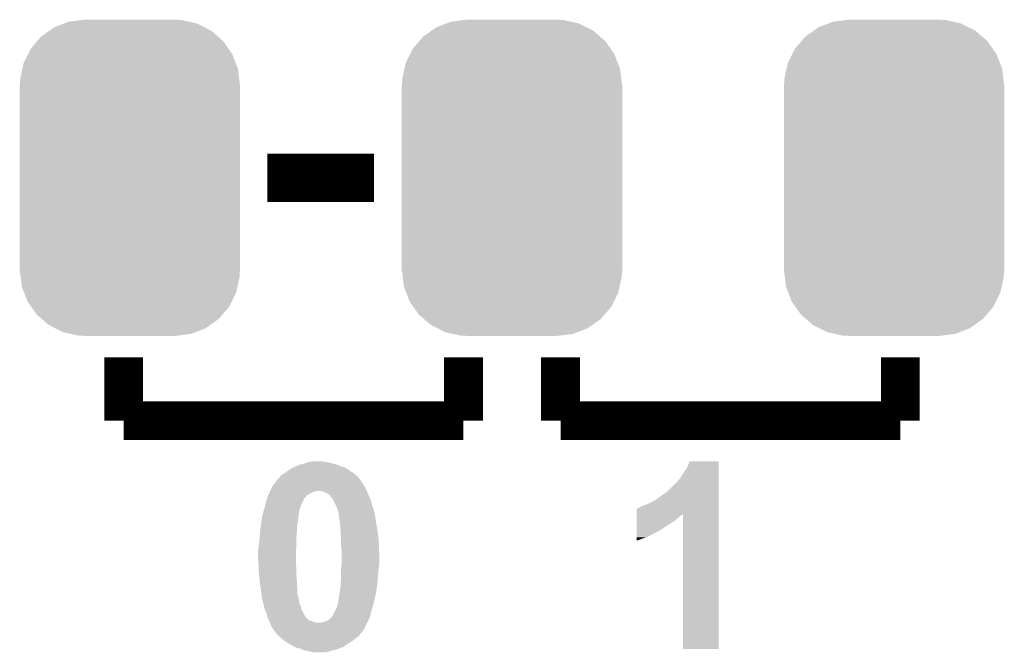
# Model space of a CAD drawing. Extents: x -1.3 to 24.2, y -3.9 to 39.2.
# Tile 12 of 37: x 12.5 to 17.6, y 4.4 to 7.7. Entities that reach past the tile are written whole.
import ezdxf

# ---------------------------------------------------------------- set-up
doc = ezdxf.new("R2010")
doc.units = 0
doc.layers.get('0').update_dxf_attribs({"linetype": 'CONTINUOUS'})
doc.layers.add('I2C_MUX_9_CLICK_V100_GTO', color=14, linetype='CONTINUOUS')
doc.layers.add('I2C_MUX_9_CLICK_V100_GTS', color=12, linetype='CONTINUOUS')

# ---------------------------------------------------------------- blocks, each defined once
blk = doc.blocks.new('CUSTOM_58')
for points in [[(-0.319682, 0.816338), (-0.251122, 0.82504), (0.308712, 0.816338), (0.27044, 0.82504)], [(-0.251122, 0.82504), (-0.23749, 0.82677), (0.27044, 0.82504), (0.23749, 0.82677)], [(-0.420946, 0.769256), (-0.396894, 0.786286), (0.425156, 0.769256), (0.391508, 0.786286)], [(-0.396894, 0.786286), (-0.344522, 0.80667), (0.391508, 0.786286), (0.351232, 0.80667)], [(-0.344522, 0.80667), (-0.319682, 0.816338), (0.351232, 0.80667), (0.308712, 0.816338)], [(-0.484594, 0.715032), (-0.464512, 0.738408), (0.4878, 0.715032), (0.460796, 0.738408)], [(-0.464512, 0.738408), (-0.420946, 0.769256), (0.460796, 0.738408), (0.425156, 0.769256)], [(-0.532704, 0.647234), (-0.5185, 0.67556), (0.535424, 0.647234), (0.515528, 0.67556)], [(-0.5185, 0.67556), (-0.484594, 0.715032), (0.515528, 0.67556), (0.4878, 0.715032)], [(-0.555636, 0.601496), (-0.532704, 0.647234), (0.55303, 0.601496), (0.535424, 0.647234)], [(-0.573704, 0.520636), (-0.562694, 0.569912), (0.571254, 0.520636), (0.565186, 0.569912)], [(-0.562694, 0.569912), (-0.555636, 0.601496), (0.565186, 0.569912), (0.55303, 0.601496)], [(-0.57531, 0.48768), (-0.573704, 0.520636), (0.57531, 0.48768), (0.571254, 0.520636)], [(-0.57658, -0.48768), (-0.57658, 0.48768), (0.57658, -0.48768), (0.57658, 0.48768)], [(-0.571252, -0.520636), (-0.57531, -0.48768), (0.573704, -0.520636), (0.57531, -0.48768)], [(-0.565186, -0.569912), (-0.571252, -0.520636), (0.562692, -0.569912), (0.573704, -0.520636)], [(-0.553028, -0.601496), (-0.565186, -0.569912), (0.555636, -0.601496), (0.562692, -0.569912)], [(-0.535424, -0.647234), (-0.553028, -0.601496), (0.532702, -0.647234), (0.555636, -0.601496)], [(-0.515526, -0.67556), (-0.535424, -0.647234), (0.5185, -0.67556), (0.532702, -0.647234)], [(-0.4878, -0.715032), (-0.515526, -0.67556), (0.484592, -0.715032), (0.5185, -0.67556)], [(-0.460794, -0.738408), (-0.4878, -0.715032), (0.464512, -0.738408), (0.484592, -0.715032)], [(-0.425156, -0.769256), (-0.460794, -0.738408), (0.420944, -0.769256), (0.464512, -0.738408)], [(-0.391506, -0.786286), (-0.425156, -0.769256), (0.396894, -0.786286), (0.420944, -0.769256)], [(-0.351232, -0.80667), (-0.391506, -0.786286), (0.34452, -0.80667), (0.396894, -0.786286)], [(-0.30871, -0.816338), (-0.351232, -0.80667), (0.319682, -0.816338), (0.34452, -0.80667)], [(-0.27044, -0.82504), (-0.30871, -0.816338), (0.25112, -0.82504), (0.319682, -0.816338)], [(-0.23749, -0.82677), (-0.27044, -0.82504), (0.23749, -0.82677), (0.25112, -0.82504)]]:
    blk.add_solid(points)

msp = doc.modelspace()

# ---------------------------------------------------------------- linework, layer by layer
at = {"layer": 'I2C_MUX_9_CLICK_V100_GTO'}
for points, const_width in [([(13.75664, 6.8326), (14.31544, 6.8326)], 0.254), ([(13.0048, 5.5626), (13.0048, 5.8928)], 0.2032), ([(14.7828, 5.5626), (14.7828, 5.8928)], 0.2032), ([(15.2908, 5.5626), (15.2908, 5.8928)], 0.2032), ([(17.0688, 5.5626), (17.0688, 5.8928)], 0.2032), ([(13.0048, 5.5626), (14.7828, 5.5626)], 0.2032), ([(15.2908, 5.5626), (17.0688, 5.5626)], 0.2032)]:
    msp.add_lwpolyline(points, dxfattribs=dict(at, const_width=const_width))
for points in [[(13.86078, 5.29844), (13.876018, 5.308598), (14.192498, 5.29844), (14.17827, 5.308598)], [(13.876018, 5.308598), (13.8938, 5.31876), (14.17827, 5.308598), (14.15796, 5.31876)], [(13.8938, 5.31876), (13.905648, 5.323838), (14.15796, 5.31876), (14.140182, 5.323838)], [(13.905648, 5.323838), (13.91158, 5.32638), (14.140182, 5.323838), (14.1351, 5.32638)], [(13.91158, 5.32638), (13.925128, 5.33146), (14.1351, 5.32638), (14.124942, 5.33146)], [(13.925128, 5.33146), (13.931902, 5.334), (14.124942, 5.33146), (14.114786, 5.334)], [(13.931902, 5.334), (13.942066, 5.336542), (14.114786, 5.334), (14.10462, 5.336542)], [(13.942066, 5.336542), (13.952218, 5.33908), (14.10462, 5.336542), (14.097002, 5.33908)], [(13.952218, 5.33908), (13.959832, 5.341618), (14.097002, 5.33908), (14.089382, 5.341618)], [(13.959832, 5.341618), (13.96746, 5.34416), (14.089382, 5.341618), (14.07414, 5.34416)], [(13.96746, 5.34416), (13.975082, 5.3467), (14.07414, 5.34416), (14.06144, 5.3467)], [(13.975082, 5.3467), (14.000478, 5.34924), (14.06144, 5.3467), (14.048738, 5.34924)], [(15.93342, 5.28828), (15.95374, 5.31875), (16.118838, 5.28828), (16.118838, 5.31875)], [(15.95374, 5.31875), (15.966452, 5.349208), (16.118838, 5.31875), (16.11884, 5.349208)], [(15.966452, 5.349208), (15.966466, 5.34924), (16.11884, 5.349208), (15.966466, 5.34924)], [(13.804906, 5.250186), (13.81252, 5.2578), (14.244954, 5.250186), (14.239242, 5.2578)], [(13.81252, 5.2578), (13.820142, 5.262886), (14.239242, 5.2578), (14.235428, 5.262886)], [(13.820142, 5.262886), (13.822682, 5.267958), (14.235428, 5.262886), (14.231622, 5.267958)], [(13.822682, 5.267958), (13.825224, 5.27303), (14.231622, 5.267958), (14.225706, 5.27303)], [(13.825224, 5.27303), (13.835382, 5.280662), (14.225706, 5.27303), (14.216802, 5.280662)], [(13.835382, 5.280662), (13.839612, 5.2832), (14.216802, 5.280662), (14.21384, 5.2832)], [(13.839612, 5.2832), (13.84808, 5.28828), (14.21384, 5.2832), (14.206726, 5.28828)], [(13.84808, 5.28828), (13.86078, 5.29844), (14.206726, 5.28828), (14.192498, 5.29844)], [(15.89532, 5.23748), (15.91564, 5.260342), (16.118836, 5.23748), (16.118836, 5.260342)], [(15.91564, 5.260342), (15.93342, 5.28828), (16.118836, 5.260342), (16.118838, 5.28828)], [(13.77188, 5.196842), (13.780194, 5.212078), (14.276252, 5.196842), (14.26972, 5.212078)], [(13.780194, 5.212078), (13.78712, 5.224768), (14.26972, 5.212078), (14.262108, 5.224768)], [(13.78712, 5.224768), (13.787126, 5.224778), (14.262108, 5.224768), (14.262102, 5.224778)], [(13.787126, 5.224778), (13.795026, 5.234938), (14.262102, 5.224778), (14.254482, 5.234938)], [(13.795026, 5.234938), (13.80095, 5.242556), (14.254482, 5.234938), (14.25194, 5.242556)], [(13.80095, 5.242556), (13.8049, 5.247634), (14.25194, 5.242556), (14.246868, 5.247634)], [(13.8049, 5.24764), (13.804906, 5.250186), (14.246862, 5.24764), (14.244954, 5.250186)], [(13.8049, 5.247634), (13.8049, 5.24764), (14.246868, 5.247634), (14.246862, 5.24764)], [(15.852146, 5.194306), (15.89532, 5.23748), (16.118834, 5.194306), (16.118836, 5.23748)], [(13.75156, 5.143498), (13.755794, 5.1562), (13.9446, 5.143498), (13.949684, 5.1562)], [(13.755794, 5.1562), (13.757488, 5.161286), (13.949684, 5.1562), (13.957302, 5.161286)], [(13.757488, 5.161286), (13.75918, 5.166358), (13.957302, 5.161286), (13.958994, 5.166358)], [(13.75918, 5.166358), (13.760238, 5.168902), (13.958994, 5.166358), (13.959844, 5.168902)], [(13.760238, 5.168902), (13.761296, 5.17144), (13.959844, 5.168902), (13.962386, 5.17144)], [(13.761296, 5.17144), (13.761298, 5.171444), (13.962386, 5.17144), (13.964926, 5.171444)], [(13.761298, 5.171444), (13.76447, 5.17906), (13.964926, 5.171444), (13.975082, 5.17906)], [(13.76447, 5.17906), (13.768704, 5.189222), (13.975082, 5.17906), (13.995402, 5.189222)], [(13.768704, 5.189222), (13.769762, 5.19176), (13.995402, 5.189222), (14.005558, 5.19176)], [(13.769762, 5.19176), (13.77082, 5.1943), (14.005558, 5.19176), (14.013184, 5.1943)], [(13.77082, 5.1943), (13.77188, 5.196842), (14.27734, 5.1943), (14.276252, 5.196842)], [(14.048742, 5.19176), (14.038582, 5.1943), (14.27843, 5.19176), (14.27734, 5.1943)], [(14.058902, 5.18668), (14.048742, 5.19176), (14.280606, 5.18668), (14.27843, 5.19176)], [(14.066524, 5.184138), (14.058902, 5.18668), (14.281696, 5.184138), (14.280606, 5.18668)], [(14.074142, 5.17906), (14.066524, 5.184138), (14.283872, 5.17906), (14.281696, 5.184138)], [(14.079218, 5.17652), (14.074142, 5.17906), (14.28496, 5.17652), (14.283872, 5.17906)], [(14.07922, 5.176518), (14.079218, 5.17652), (14.284962, 5.176518), (14.28496, 5.17652)], [(14.0843, 5.171438), (14.07922, 5.176518), (14.28722, 5.171438), (14.284962, 5.176518)], [(14.09192, 5.16128), (14.0843, 5.171438), (14.291736, 5.16128), (14.28722, 5.171438)], [(14.098016, 5.15366), (14.09192, 5.16128), (14.295122, 5.15366), (14.291736, 5.16128)], [(14.10208, 5.148578), (14.098016, 5.15366), (14.296648, 5.148578), (14.295122, 5.15366)], [(15.788642, 5.14858), (15.81658, 5.1689), (16.118832, 5.14858), (16.118834, 5.1689)], [(15.81658, 5.1689), (15.8496, 5.19177), (16.118834, 5.1689), (16.118834, 5.19177)], [(15.8496, 5.19177), (15.849632, 5.1943), (16.118834, 5.19177), (16.118834, 5.1943)], [(15.849632, 5.1943), (15.852146, 5.194306), (16.118834, 5.1943), (16.118834, 5.194306)], [(13.739056, 5.095244), (13.7414, 5.10286), (13.924282, 5.095244), (13.927136, 5.10286)], [(13.7414, 5.10286), (13.74433, 5.11556), (13.927136, 5.10286), (13.9319, 5.11556)], [(13.74433, 5.11556), (13.747848, 5.130802), (13.9319, 5.11556), (13.93698, 5.130802)], [(13.747848, 5.130802), (13.74902, 5.135878), (13.93698, 5.130802), (13.940026, 5.135878)], [(13.74902, 5.135878), (13.75156, 5.143498), (13.940026, 5.135878), (13.9446, 5.143498)], [(14.10716, 5.13588), (14.10208, 5.148578), (14.300456, 5.13588), (14.296648, 5.148578)], [(14.11097, 5.12826), (14.10716, 5.13588), (14.30274, 5.12826), (14.300456, 5.13588)], [(14.11478, 5.12064), (14.11097, 5.12826), (14.30528, 5.12064), (14.30274, 5.12826)], [(14.123924, 5.09778), (14.11478, 5.12064), (14.312898, 5.09778), (14.30528, 5.12064)], [(15.689606, 5.074796), (15.689612, 5.10286), (16.11883, 5.074796), (16.11883, 5.10286)], [(15.689612, 5.10286), (15.692126, 5.102866), (16.11883, 5.10286), (16.11883, 5.102866)], [(15.692126, 5.102866), (15.694656, 5.1054), (16.11883, 5.102866), (16.118832, 5.1054)], [(15.694656, 5.1054), (15.697204, 5.105402), (16.118832, 5.1054), (16.118832, 5.105402)], [(15.697204, 5.105402), (15.71752, 5.11556), (16.118832, 5.105402), (16.118832, 5.11556)], [(15.71752, 5.11556), (15.73784, 5.12318), (16.118832, 5.11556), (16.118832, 5.12318)], [(15.73784, 5.12318), (15.7607, 5.13334), (16.118832, 5.12318), (16.118832, 5.13334)], [(15.7607, 5.13334), (15.788642, 5.14858), (16.118832, 5.13334), (16.118832, 5.14858)], [(13.726158, 5.03682), (13.728504, 5.052062), (13.91666, 5.03682), (13.9192, 5.052062)], [(13.728504, 5.052062), (13.730066, 5.062222), (13.9192, 5.052062), (13.9192, 5.062222)], [(13.730066, 5.062222), (13.73124, 5.069842), (13.9192, 5.062222), (13.921104, 5.069842)], [(13.73124, 5.069842), (13.73202, 5.072382), (13.921104, 5.069842), (13.92174, 5.072382)], [(13.73202, 5.072382), (13.734366, 5.080004), (13.92174, 5.072382), (13.921742, 5.080004)], [(13.734366, 5.080004), (13.73593, 5.085084), (13.921742, 5.080004), (13.92428, 5.085084)], [(13.73593, 5.085084), (13.739056, 5.095244), (13.92428, 5.085084), (13.924282, 5.095244)], [(14.12494, 5.095236), (14.123924, 5.09778), (14.313486, 5.095236), (14.312898, 5.09778)], [(14.124946, 5.090154), (14.12494, 5.095236), (14.31466, 5.090154), (14.313486, 5.095236)], [(14.12748, 5.087614), (14.124946, 5.090154), (14.315246, 5.087614), (14.31466, 5.090154)], [(14.12748, 5.085078), (14.12748, 5.087614), (14.315832, 5.085078), (14.315246, 5.087614)], [(14.13002, 5.074918), (14.12748, 5.085078), (14.318176, 5.074918), (14.315832, 5.085078)], [(14.131472, 5.06476), (14.13002, 5.074918), (14.32052, 5.06476), (14.318176, 5.074918)], [(14.136552, 5.0292), (14.131472, 5.06476), (14.3256, 5.0292), (14.32052, 5.06476)], [(15.6896, 5.0419), (15.689602, 5.052058), (15.89278, 5.0419), (15.90294, 5.052058)], [(15.689602, 5.05968), (15.689604, 5.067296), (15.913098, 5.05968), (15.920728, 5.067296)], [(15.689602, 5.052058), (15.689602, 5.05968), (15.90294, 5.052058), (15.913098, 5.05968)], [(15.689604, 5.06985), (15.689606, 5.074796), (15.928332, 5.06985), (15.930818, 5.074796)], [(15.689604, 5.067296), (15.689604, 5.06985), (15.920728, 5.067296), (15.928332, 5.06985)], [(15.93088, 4.368832), (15.930818, 5.074796), (16.118808, 4.368832), (16.11883, 5.074796)], [(13.719174, 4.980942), (13.72108, 5.0038), (13.91158, 4.980942), (13.91158, 5.0038)], [(13.72108, 5.003802), (13.723424, 5.01904), (13.91158, 5.003802), (13.91412, 5.01904)], [(13.72108, 5.0038), (13.72108, 5.003802), (13.91158, 5.0038), (13.91158, 5.003802)], [(13.723424, 5.01904), (13.726158, 5.03682), (13.91412, 5.01904), (13.91666, 5.03682)], [(14.13764, 5.02158), (14.136552, 5.0292), (14.32703, 5.02158), (14.3256, 5.0292)], [(14.139842, 4.98856), (14.13764, 5.02158), (14.33322, 4.98856), (14.32703, 5.02158)], [(15.689588, 4.986022), (15.689592, 4.99872), (15.80642, 4.986022), (15.82674, 4.99872)], [(15.689592, 4.99872), (15.689594, 5.01142), (15.82674, 4.99872), (15.844518, 5.01142)], [(15.689594, 5.01142), (15.689596, 5.021582), (15.844518, 5.01142), (15.862302, 5.021582)], [(15.689596, 5.021582), (15.6896, 5.0419), (15.862302, 5.021582), (15.89278, 5.0419)], [(13.71346, 4.91744), (13.717384, 4.96062), (13.90904, 4.91744), (13.90904, 4.96062)], [(13.717384, 4.96062), (13.71854, 4.97332), (13.90904, 4.96062), (13.910626, 4.97332)], [(13.71854, 4.97332), (13.719174, 4.980942), (13.910626, 4.97332), (13.91158, 4.980942)], [(14.14018, 4.98348), (14.139842, 4.98856), (14.333856, 4.98348), (14.33322, 4.98856)], [(14.142404, 4.94792), (14.14018, 4.98348), (14.3383, 4.94792), (14.333856, 4.98348)], [(14.14272, 4.942842), (14.142404, 4.94792), (14.338568, 4.942842), (14.3383, 4.94792)], [(15.68958, 4.93526), (15.689582, 4.953), (15.68958, 4.93526), (15.740378, 4.953)], [(15.689582, 4.953), (15.689588, 4.986022), (15.740378, 4.953), (15.80642, 4.986022)], [(13.708696, 4.87934), (13.712506, 4.909818), (13.9065, 4.87934), (13.90904, 4.909818)], [(13.712506, 4.909818), (13.71346, 4.91744), (13.90904, 4.909818), (13.90904, 4.91744)], [(14.14272, 4.907278), (14.14272, 4.942842), (14.34044, 4.907278), (14.338568, 4.942842)], [(14.14399, 4.89966), (14.14272, 4.907278), (14.34084, 4.89966), (14.34044, 4.907278)], [(14.14526, 4.892038), (14.14399, 4.89966), (14.341222, 4.892038), (14.34084, 4.89966)], [(13.70838, 4.8768), (13.708696, 4.87934), (13.9065, 4.8768), (13.9065, 4.87934)], [(13.70838, 4.8514), (13.70838, 4.8768), (13.9065, 4.8514), (13.9065, 4.8768)], [(13.71054, 4.808222), (13.70838, 4.8514), (13.9065, 4.808222), (13.9065, 4.8514)], [(14.14526, 4.84886), (14.14526, 4.892038), (14.34338, 4.84886), (14.341222, 4.892038)], [(14.14526, 4.82346), (14.14526, 4.84886), (14.34338, 4.82346), (14.34338, 4.84886)], [(13.71092, 4.8006), (13.71054, 4.808222), (13.90759, 4.8006), (13.9065, 4.808222)], [(13.711486, 4.79044), (13.71092, 4.8006), (13.90904, 4.79044), (13.90759, 4.8006)], [(14.14272, 4.787902), (14.14526, 4.81838), (14.338934, 4.787902), (14.342744, 4.81838)], [(14.14526, 4.81838), (14.14526, 4.82346), (14.342744, 4.81838), (14.34338, 4.82346)], [(13.71346, 4.75488), (13.711486, 4.79044), (13.90904, 4.75488), (13.90904, 4.79044)], [(13.713462, 4.754878), (13.71346, 4.75488), (13.90904, 4.754878), (13.90904, 4.75488)], [(13.717694, 4.71678), (13.713462, 4.754878), (13.91158, 4.71678), (13.90904, 4.754878)], [(14.14272, 4.78282), (14.14272, 4.787902), (14.3383, 4.78282), (14.338934, 4.787902)], [(14.14272, 4.7371), (14.14272, 4.78282), (14.334142, 4.7371), (14.3383, 4.78282)], [(13.71854, 4.70916), (13.717694, 4.71678), (13.912058, 4.70916), (13.91158, 4.71678)], [(13.722944, 4.67614), (13.71854, 4.70916), (13.91412, 4.67614), (13.912058, 4.70916)], [(14.135462, 4.66344), (14.14018, 4.69646), (14.3256, 4.66344), (14.33068, 4.69646)], [(14.14018, 4.716778), (14.14145, 4.72694), (14.332372, 4.716778), (14.33322, 4.72694)], [(14.14018, 4.69646), (14.14018, 4.716778), (14.33068, 4.69646), (14.332372, 4.716778)], [(14.14145, 4.72694), (14.14272, 4.7371), (14.33322, 4.72694), (14.334142, 4.7371)], [(13.72362, 4.67106), (13.722944, 4.67614), (13.91412, 4.67106), (13.91412, 4.67614)], [(13.725434, 4.658362), (13.72362, 4.67106), (13.91412, 4.658362), (13.91412, 4.67106)], [(13.727974, 4.640582), (13.725434, 4.658362), (13.9192, 4.640582), (13.91412, 4.658362)], [(13.7287, 4.6355), (13.727974, 4.640582), (13.920048, 4.6355), (13.9192, 4.640582)], [(14.13002, 4.635498), (14.1351, 4.660902), (14.31915, 4.635498), (14.325014, 4.660902)], [(14.1351, 4.660902), (14.135462, 4.66344), (14.325014, 4.660902), (14.3256, 4.66344)], [(13.734562, 4.610102), (13.7287, 4.6355), (13.92428, 4.610102), (13.920048, 4.6355)], [(13.735148, 4.607564), (13.734562, 4.610102), (13.92428, 4.607564), (13.92428, 4.610102)], [(13.73632, 4.60248), (13.735148, 4.607564), (13.92682, 4.60248), (13.92428, 4.607564)], [(13.739784, 4.589782), (13.73632, 4.60248), (13.931898, 4.589782), (13.92682, 4.60248)], [(13.743246, 4.577082), (13.739784, 4.589782), (13.934438, 4.577082), (13.931898, 4.589782)], [(14.1097, 4.56438), (14.11986, 4.584698), (14.3002, 4.56438), (14.30645, 4.584698)], [(14.11986, 4.584698), (14.123034, 4.597402), (14.30645, 4.584698), (14.31036, 4.597402)], [(14.123034, 4.597402), (14.124938, 4.605014), (14.31036, 4.597402), (14.312116, 4.605014)], [(14.124938, 4.605014), (14.127474, 4.607554), (14.312116, 4.605014), (14.312702, 4.607554)], [(14.127474, 4.607554), (14.12748, 4.617718), (14.312702, 4.607554), (14.315048, 4.617718)], [(14.12748, 4.617718), (14.13002, 4.627878), (14.315048, 4.617718), (14.317392, 4.627878)], [(14.13002, 4.627878), (14.13002, 4.635498), (14.317392, 4.627878), (14.31915, 4.635498)], [(13.743938, 4.57454), (13.743246, 4.577082), (13.935964, 4.57454), (13.934438, 4.577082)], [(13.748004, 4.564378), (13.743938, 4.57454), (13.94206, 4.564378), (13.935964, 4.57454)], [(13.754098, 4.549142), (13.748004, 4.564378), (13.94968, 4.549142), (13.94206, 4.564378)], [(13.7541, 4.54914), (13.754098, 4.549142), (13.94968, 4.54914), (13.94968, 4.549142)], [(13.757274, 4.536442), (13.7541, 4.54914), (13.957298, 4.536442), (13.94968, 4.54914)], [(13.759178, 4.528822), (13.757274, 4.536442), (13.963016, 4.528822), (13.957298, 4.536442)], [(14.089376, 4.531358), (14.094458, 4.536438), (14.29258, 4.531358), (14.293752, 4.536438)], [(14.094458, 4.536438), (14.099538, 4.544058), (14.293752, 4.536438), (14.29551, 4.544058)], [(14.099538, 4.544058), (14.1097, 4.56438), (14.29551, 4.544058), (14.3002, 4.56438)], [(13.760446, 4.526288), (13.759178, 4.528822), (13.964916, 4.526288), (13.963016, 4.528822)], [(13.76045, 4.52628), (13.760446, 4.526288), (13.967454, 4.52628), (13.964916, 4.526288)], [(13.764258, 4.518664), (13.76045, 4.52628), (13.975078, 4.518664), (13.967454, 4.52628)], [(13.7668, 4.51358), (13.764258, 4.518664), (13.990318, 4.51358), (13.975078, 4.518664)], [(13.76934, 4.508502), (13.7668, 4.51358), (14.000478, 4.508502), (13.990318, 4.51358)], [(13.76934, 4.5085), (13.76934, 4.508502), (14.000488, 4.5085), (14.000478, 4.508502)], [(13.770188, 4.50596), (13.76934, 4.5085), (14.013178, 4.50596), (14.000488, 4.5085)], [(13.771032, 4.503422), (13.770188, 4.50596), (14.27734, 4.503422), (14.278724, 4.50596)], [(13.77442, 4.49325), (13.771032, 4.503422), (14.272716, 4.49325), (14.27734, 4.503422)], [(13.78204, 4.480558), (13.77442, 4.49325), (14.266946, 4.480558), (14.272716, 4.49325)], [(14.038576, 4.50596), (14.043658, 4.5085), (14.278724, 4.50596), (14.28011, 4.5085)], [(14.043658, 4.5085), (14.063978, 4.513578), (14.28011, 4.5085), (14.28288, 4.513578)], [(14.063978, 4.513578), (14.074138, 4.51866), (14.28288, 4.513578), (14.285652, 4.51866)], [(14.074138, 4.51866), (14.084298, 4.52628), (14.285652, 4.51866), (14.289808, 4.52628)], [(14.084298, 4.52628), (14.089376, 4.531358), (14.289808, 4.52628), (14.29258, 4.531358)], [(13.785428, 4.475478), (13.78204, 4.480558), (14.264638, 4.475478), (14.266946, 4.480558)], [(13.792198, 4.465322), (13.785428, 4.475478), (14.257524, 4.465322), (14.264638, 4.475478)], [(13.794738, 4.460244), (13.792198, 4.465322), (14.253968, 4.460244), (14.257524, 4.465322)], [(13.80363, 4.45008), (13.794738, 4.460244), (14.24685, 4.45008), (14.253968, 4.460244)], [(13.803636, 4.450074), (13.80363, 4.45008), (14.244314, 4.450074), (14.24685, 4.45008)], [(13.805856, 4.447536), (13.803636, 4.450074), (14.24178, 4.447536), (14.244314, 4.450074)], [(13.812512, 4.439928), (13.805856, 4.447536), (14.239236, 4.439928), (14.24178, 4.447536)], [(13.812518, 4.43992), (13.812512, 4.439928), (14.239224, 4.43992), (14.239236, 4.439928)], [(13.818448, 4.434838), (13.812518, 4.43992), (14.231618, 4.434838), (14.239224, 4.43992)], [(13.827336, 4.42722), (13.818448, 4.434838), (14.223998, 4.42722), (14.231618, 4.434838)], [(13.836226, 4.4196), (13.827336, 4.42722), (14.21384, 4.4196), (14.223998, 4.42722)], [(13.848078, 4.40944), (13.836226, 4.4196), (14.20114, 4.40944), (14.21384, 4.4196)], [(13.848082, 4.409438), (13.848078, 4.40944), (14.201138, 4.409438), (14.20114, 4.40944)], [(13.860268, 4.401822), (13.848082, 4.409438), (14.18844, 4.401822), (14.201138, 4.409438)], [(13.8684, 4.39674), (13.860268, 4.401822), (14.18082, 4.39674), (14.18844, 4.401822)], [(13.886182, 4.38658), (13.8684, 4.39674), (14.165586, 4.38658), (14.18082, 4.39674)], [(13.896342, 4.3815), (13.886182, 4.38658), (14.15797, 4.3815), (14.165586, 4.38658)], [(13.9065, 4.37642), (13.896342, 4.3815), (14.14611, 4.37642), (14.15797, 4.3815)], [(13.915388, 4.37388), (13.9065, 4.37642), (14.14018, 4.37388), (14.14611, 4.37642)], [(13.924282, 4.371338), (13.915388, 4.37388), (14.1334, 4.371338), (14.14018, 4.37388)], [(13.937826, 4.36626), (13.924282, 4.371338), (14.119858, 4.36626), (14.1334, 4.371338)], [(13.9446, 4.36372), (13.937826, 4.36626), (14.1097, 4.36372), (14.119858, 4.36626)], [(13.952224, 4.36118), (13.9446, 4.36372), (14.099542, 4.36118), (14.1097, 4.36372)], [(13.959838, 4.358642), (13.952224, 4.36118), (14.09108, 4.358642), (14.099542, 4.36118)], [(13.99032, 4.35356), (13.959838, 4.358642), (14.074138, 4.35356), (14.09108, 4.358642)], [(14.000478, 4.35102), (13.99032, 4.35356), (14.051278, 4.35102), (14.074138, 4.35356)], [(16.118808, 4.3688), (15.93088, 4.368832), (16.118808, 4.3688), (16.118808, 4.368832)]]:
    msp.add_solid(points, dxfattribs=at)

# ---------------------------------------------------------------- block references
at = {"layer": 'I2C_MUX_9_CLICK_V100_GTS'}
for p in [(13.03782, 6.8326), (15.0368, 6.8326), (17.03578, 6.8326)]:
    msp.add_blockref('CUSTOM_58', p, dxfattribs=at)

doc.saveas('drawing.dxf')
